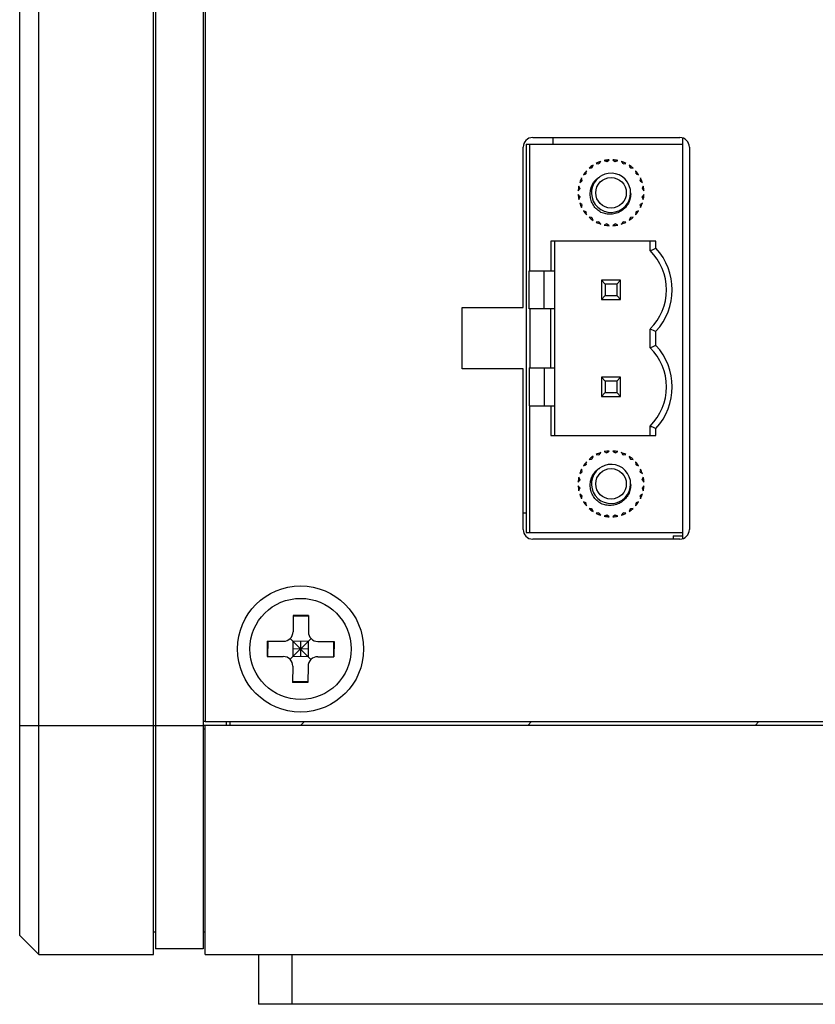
# Model space of a CAD drawing. Header units: millimetres. Extents: x 0 to 2731, y -3524 to -2222.
# Tile 21 of 221: x 72 to 114, y -2608 to -2557. Entities that reach past the tile are written whole.
import ezdxf

# ---------------------------------------------------------------- set-up
doc = ezdxf.new("R2010")
doc.units = ezdxf.units.MM
doc.header["$LTSCALE"] = 46.255
doc.layers.add('00_COMPONENTS', color=7, linetype='CONTINUOUS')

msp = doc.modelspace()

# ---------------------------------------------------------------- linework, layer by layer
at = {"layer": '00_COMPONENTS', "color": 7}
for p, q in [((73.182, -2605.548), (73.182, -2402.548)), ((79.182, -2605.548), (79.182, -2402.548)), ((79.282, -2402.848), (79.282, -2605.248)), ((81.782, -2402.848), (81.782, -2605.248)), ((72.182, -2604.548), (72.182, -2403.548)), ((81.882, -2414.748), (81.882, -2593.348)), ((99.032, -2562.778), (106.732, -2562.778)), ((100.082, -2562.778), (100.082, -2563.128)), ((106.882, -2583.798), (106.882, -2562.778)), ((98.532, -2571.678), (98.532, -2563.278)), ((98.682, -2563.128), (106.882, -2563.128)), ((98.682, -2563.128), (98.682, -2583.448)), ((98.882, -2569.748), (98.882, -2563.128)), ((107.232, -2563.278), (107.232, -2583.298)), ((102.515, -2564.138), (102.594, -2564.029)), ((102.779, -2563.98), (102.902, -2564.035)), ((102.932, -2564.03), (103.037, -2563.946)), ((103.228, -2563.946), (103.332, -2564.03)), ((103.363, -2564.035), (103.486, -2563.98)), ((103.671, -2564.029), (103.749, -2564.138)), ((101.833, -2564.652), (101.847, -2564.518)), ((101.982, -2564.383), (102.116, -2564.369)), ((102.14, -2564.35), (102.188, -2564.225)), ((102.354, -2564.129), (102.487, -2564.15)), ((103.778, -2564.15), (103.911, -2564.129)), ((104.077, -2564.225), (104.125, -2564.35)), ((104.149, -2564.369), (104.283, -2564.383)), ((104.418, -2564.518), (104.432, -2564.652)), ((101.494, -2565.13), (101.602, -2565.051)), ((101.614, -2565.023), (101.593, -2564.89)), ((101.689, -2564.724), (101.814, -2564.676)), ((104.451, -2564.676), (104.576, -2564.724)), ((104.672, -2564.89), (104.651, -2565.023)), ((104.663, -2565.051), (104.771, -2565.13)), ((101.41, -2565.573), (101.495, -2565.468)), ((101.499, -2565.438), (101.444, -2565.315)), ((104.821, -2565.315), (104.766, -2565.438)), ((104.77, -2565.468), (104.855, -2565.573)), ((101.495, -2565.868), (101.41, -2565.764)), ((101.444, -2566.022), (101.499, -2565.899)), ((104.766, -2565.899), (104.821, -2566.022)), ((104.855, -2565.764), (104.77, -2565.868)), ((101.602, -2566.285), (101.494, -2566.207)), ((101.593, -2566.447), (101.614, -2566.314)), ((101.814, -2566.66), (101.689, -2566.612)), ((104.576, -2566.612), (104.451, -2566.66)), ((104.651, -2566.314), (104.672, -2566.447)), ((104.771, -2566.207), (104.663, -2566.285)), ((101.847, -2566.818), (101.833, -2566.685)), ((102.116, -2566.968), (101.982, -2566.954)), ((102.188, -2567.112), (102.14, -2566.987)), ((102.487, -2567.187), (102.354, -2567.208)), ((103.911, -2567.208), (103.778, -2567.187)), ((104.125, -2566.987), (104.077, -2567.112)), ((104.283, -2566.954), (104.149, -2566.968)), ((104.432, -2566.685), (104.418, -2566.818)), ((102.594, -2567.307), (102.515, -2567.199)), ((102.902, -2567.302), (102.779, -2567.357)), ((103.037, -2567.391), (102.932, -2567.306)), ((103.332, -2567.306), (103.228, -2567.391)), ((103.486, -2567.357), (103.363, -2567.302)), ((103.749, -2567.199), (103.671, -2567.307)), ((105.482, -2568.208), (99.982, -2568.208)), ((99.982, -2568.208), (99.982, -2569.748)), ((100.182, -2578.368), (100.182, -2568.208)), ((105.182, -2568.697), (105.182, -2568.208)), ((105.482, -2568.576), (105.482, -2568.208)), ((98.855, -2569.748), (100.182, -2569.748)), ((98.855, -2571.748), (98.855, -2569.748)), ((99.632, -2571.748), (99.632, -2569.748)), ((103.632, -2570.248), (102.632, -2570.248)), ((102.632, -2570.248), (102.832, -2570.448)), ((102.632, -2570.248), (102.632, -2571.248)), ((103.632, -2570.248), (103.432, -2570.448)), ((103.632, -2571.248), (103.632, -2570.248)), ((103.432, -2570.448), (102.832, -2570.448)), ((102.832, -2570.448), (102.832, -2571.048)), ((103.432, -2570.448), (103.432, -2571.048)), ((102.832, -2571.048), (102.632, -2571.248)), ((102.632, -2571.248), (103.632, -2571.248)), ((102.832, -2571.048), (103.432, -2571.048)), ((103.432, -2571.048), (103.632, -2571.248)), ((95.332, -2571.678), (98.532, -2571.678)), ((95.332, -2574.878), (95.332, -2571.678)), ((100.182, -2571.748), (98.855, -2571.748)), ((98.882, -2571.748), (98.882, -2574.828)), ((99.982, -2574.828), (99.982, -2571.748)), ((105.182, -2573.777), (105.182, -2572.8)), ((105.482, -2573.656), (105.482, -2572.92)), ((98.532, -2574.878), (95.332, -2574.878)), ((98.532, -2583.298), (98.532, -2574.878)), ((98.855, -2574.828), (100.182, -2574.828)), ((98.855, -2574.828), (98.855, -2576.828)), ((99.632, -2574.828), (99.632, -2576.828)), ((103.632, -2575.328), (102.632, -2575.328)), ((102.632, -2575.328), (102.832, -2575.528)), ((102.632, -2575.328), (102.632, -2576.328)), ((103.632, -2575.328), (103.432, -2575.528)), ((103.632, -2576.328), (103.632, -2575.328)), ((103.432, -2575.528), (102.832, -2575.528)), ((102.832, -2575.528), (102.832, -2576.128)), ((103.432, -2575.528), (103.432, -2576.128)), ((102.832, -2576.128), (102.632, -2576.328)), ((102.632, -2576.328), (103.632, -2576.328)), ((102.832, -2576.128), (103.432, -2576.128)), ((103.432, -2576.128), (103.632, -2576.328)), ((98.855, -2576.828), (100.182, -2576.828)), ((98.882, -2583.448), (98.882, -2576.828)), ((99.982, -2576.828), (99.982, -2578.368)), ((105.182, -2578.368), (105.182, -2577.88)), ((105.482, -2578.368), (105.482, -2578)), ((99.982, -2578.368), (105.482, -2578.368)), ((102.14, -2579.59), (102.188, -2579.465)), ((102.354, -2579.369), (102.487, -2579.39)), ((102.515, -2579.378), (102.594, -2579.269)), ((102.779, -2579.22), (102.902, -2579.275)), ((102.932, -2579.27), (103.037, -2579.186)), ((103.228, -2579.186), (103.332, -2579.27)), ((103.363, -2579.275), (103.486, -2579.22)), ((103.671, -2579.269), (103.749, -2579.378)), ((103.778, -2579.39), (103.911, -2579.369)), ((104.077, -2579.465), (104.125, -2579.59)), ((101.689, -2579.964), (101.814, -2579.916)), ((101.833, -2579.892), (101.847, -2579.758)), ((101.982, -2579.623), (102.116, -2579.609)), ((104.149, -2579.609), (104.283, -2579.623)), ((104.418, -2579.758), (104.432, -2579.892)), ((104.451, -2579.916), (104.576, -2579.964)), ((101.499, -2580.678), (101.444, -2580.555)), ((101.494, -2580.37), (101.602, -2580.291)), ((101.614, -2580.263), (101.593, -2580.13)), ((104.672, -2580.13), (104.651, -2580.263)), ((104.663, -2580.291), (104.771, -2580.37)), ((104.821, -2580.555), (104.766, -2580.678)), ((101.41, -2580.813), (101.495, -2580.708)), ((101.495, -2581.108), (101.41, -2581.004)), ((104.77, -2580.708), (104.855, -2580.813)), ((104.855, -2581.004), (104.77, -2581.108)), ((101.444, -2581.262), (101.499, -2581.139)), ((101.602, -2581.525), (101.494, -2581.447)), ((101.593, -2581.687), (101.614, -2581.554)), ((104.651, -2581.554), (104.672, -2581.687)), ((104.771, -2581.447), (104.663, -2581.525)), ((104.766, -2581.139), (104.821, -2581.262)), ((101.814, -2581.9), (101.689, -2581.852)), ((101.847, -2582.058), (101.833, -2581.925)), ((104.432, -2581.925), (104.418, -2582.058)), ((104.576, -2581.852), (104.451, -2581.9)), ((98.682, -2582.445), (98.532, -2582.445)), ((102.116, -2582.208), (101.982, -2582.194)), ((102.188, -2582.352), (102.14, -2582.227)), ((102.487, -2582.427), (102.354, -2582.448)), ((102.594, -2582.547), (102.515, -2582.439)), ((102.902, -2582.542), (102.779, -2582.597)), ((103.037, -2582.631), (102.932, -2582.546)), ((103.332, -2582.546), (103.228, -2582.631)), ((103.486, -2582.597), (103.363, -2582.542)), ((103.749, -2582.439), (103.671, -2582.547)), ((103.911, -2582.448), (103.778, -2582.427)), ((104.125, -2582.227), (104.077, -2582.352)), ((104.283, -2582.194), (104.149, -2582.208)), ((98.682, -2583.448), (106.882, -2583.448)), ((106.382, -2583.623), (106.882, -2583.623)), ((106.382, -2583.623), (106.382, -2583.798)), ((106.732, -2583.798), (99.032, -2583.798)), ((86.496, -2587.795), (86.49, -2588.645)), ((87.296, -2587.802), (86.496, -2587.795)), ((87.296, -2587.802), (87.29, -2588.652)), ((87.296, -2587.829), (86.496, -2587.823)), ((85.136, -2589.134), (85.129, -2589.934)), ((85.136, -2589.134), (85.986, -2589.141)), ((85.163, -2589.135), (85.157, -2589.935)), ((86.332, -2590.09), (87.433, -2589.006)), ((87.424, -2590.099), (86.34, -2588.998)), ((86.486, -2589.145), (86.479, -2589.945)), ((87.286, -2589.152), (86.486, -2589.145)), ((86.886, -2589.148), (86.879, -2589.948)), ((87.286, -2589.152), (87.279, -2589.952)), ((87.786, -2589.156), (88.636, -2589.162)), ((88.608, -2589.162), (88.602, -2589.962)), ((88.636, -2589.162), (88.629, -2589.962)), ((87.282, -2589.552), (86.482, -2589.545)), ((85.129, -2589.934), (85.979, -2589.941)), ((87.279, -2589.952), (86.479, -2589.945)), ((87.779, -2589.956), (88.629, -2589.962)), ((86.475, -2590.445), (86.468, -2591.295)), ((87.275, -2590.451), (87.268, -2591.301)), ((87.268, -2591.301), (86.468, -2591.295)), ((87.269, -2591.274), (86.469, -2591.268)), ((81.882, -2593.348), (142.682, -2593.348)), ((82.982, -2593.348), (82.982, -2593.548)), ((83.182, -2593.348), (83.182, -2593.548)), ((142.882, -2593.548), (81.782, -2593.548)), ((81.882, -2605.548), (81.882, -2593.548)), ((72.182, -2604.548), (73.182, -2605.548)), ((79.182, -2604.348), (79.282, -2604.348)), ((81.782, -2604.348), (81.882, -2604.348)), ((81.782, -2605.248), (79.282, -2605.248)), ((73.182, -2605.548), (79.182, -2605.548)), ((81.882, -2605.548), (145.182, -2605.548)), ((84.682, -2605.548), (84.682, -2608.148)), ((144.182, -2608.148), (84.682, -2608.148))]:
    msp.add_line(p, q, dxfattribs=at)
at = {"layer": '00_COMPONENTS', "color": 4}
for p, q in [((81.882, -2593.348), (81.782, -2593.348)), ((86.883, -2593.548), (87.083, -2593.348)), ((98.776, -2593.548), (98.976, -2593.348)), ((110.67, -2593.548), (110.87, -2593.348)), ((72.182, -2593.548), (81.782, -2593.548)), ((81.882, -2593.752), (81.782, -2593.752)), ((86.432, -2605.548), (86.432, -2608.148))]:
    msp.add_line(p, q, dxfattribs=at)
at = {"layer": '00_COMPONENTS', "color": 7}
for centre, radius in [((103.132, -2565.668), 0.8), ((103.132, -2580.908), 0.8), ((86.882, -2589.548), 3.3), ((86.882, -2589.548), 2.65)]:
    msp.add_circle(centre, radius, dxfattribs=at)
for centre, radius, start, end in [((99.032, -2563.278), 0.5, 90, 180), ((106.732, -2563.278), 0.5, 0, 90), ((103.132, -2565.668), 1.725, 108.183, 116.817), ((103.132, -2565.668), 1.725, 93.183, 101.817), ((103.132, -2565.668), 1.65, 96.9621, 98.0379), ((103.132, -2565.668), 1.725, 78.183, 86.817), ((103.132, -2565.668), 1.65, 81.9621, 83.0379), ((103.132, -2565.668), 1.725, 63.183, 71.817), ((103.132, -2565.668), 1.725, 138.183, 146.817), ((103.132, -2565.668), 1.725, 123.183, 131.817), ((103.132, -2565.668), 1.65, 126.9621, 128.0379), ((103.132, -2565.668), 1.65, 111.9621, 113.0379), ((103.132, -2565.668), 1.65, 66.9621, 68.0379), ((103.132, -2565.668), 1.725, 48.183, 56.817), ((103.132, -2565.668), 1.65, 51.9621, 53.0379), ((103.132, -2565.668), 1.725, 33.183, 41.817), ((103.132, -2565.668), 1.725, 153.183, 161.817), ((103.132, -2565.668), 1.65, 156.9621, 158.0379), ((103.132, -2565.668), 1.65, 141.9621, 143.0379), ((103.132, -2565.668), 1.025, 128.5675, 120.3423), ((103.058, -2565.581), 0.911, 123.8059, 124.5331), ((103.132, -2565.668), 1.65, 36.9621, 38.0379), ((103.132, -2565.668), 1.65, 21.9621, 23.0379), ((103.132, -2565.668), 1.725, 18.183, 26.817), ((103.132, -2565.668), 1.725, 168.183, 176.817), ((103.132, -2565.668), 1.65, 171.9621, 173.0379), ((103.132, -2565.668), 1.65, 6.9621, 8.0379), ((103.132, -2565.668), 1.725, 3.183, 11.817), ((103.132, -2565.668), 1.725, 183.183, 191.817), ((103.132, -2565.668), 1.65, 186.9621, 188.0379), ((103.132, -2565.668), 1.65, 351.9621, 353.0379), ((103.132, -2565.668), 1.725, 348.183, 356.817), ((103.132, -2565.668), 1.725, 198.183, 206.817), ((103.132, -2565.668), 1.65, 201.9621, 203.0379), ((103.132, -2565.668), 1.725, 213.183, 221.817), ((103.132, -2565.668), 1.65, 216.9621, 218.0379), ((103.132, -2565.668), 1.725, 318.183, 326.817), ((103.132, -2565.668), 1.65, 321.9621, 323.0379), ((103.132, -2565.668), 1.65, 336.9621, 338.0379), ((103.132, -2565.668), 1.725, 333.183, 341.817), ((103.132, -2565.668), 1.725, 228.183, 236.817), ((103.132, -2565.668), 1.65, 231.9621, 233.0379), ((103.132, -2565.668), 1.65, 246.9621, 248.0379), ((103.132, -2565.668), 1.65, 291.9621, 293.0379), ((103.132, -2565.668), 1.725, 303.183, 311.817), ((103.132, -2565.668), 1.65, 306.9621, 308.0379), ((103.132, -2565.668), 1.725, 243.183, 251.817), ((103.132, -2565.668), 1.725, 258.183, 266.817), ((103.132, -2565.668), 1.65, 261.9621, 263.0379), ((103.132, -2565.668), 1.725, 273.183, 281.817), ((103.132, -2565.668), 1.65, 276.9621, 278.0379), ((103.132, -2565.668), 1.725, 288.183, 296.817), ((103.132, -2570.748), 2.9, 314.983, 45.017), ((103.132, -2570.748), 3.2, 317.2544, 42.7456), ((111.447, -2557.67), 16.375, 247.508, 248.6395), ((103.132, -2575.828), 2.9, 314.983, 45.017), ((103.132, -2575.828), 3.2, 317.2544, 42.7456), ((103.132, -2580.908), 1.725, 123.183, 131.817), ((103.132, -2580.908), 1.725, 108.183, 116.817), ((103.132, -2580.908), 1.65, 111.9621, 113.0379), ((103.132, -2580.908), 1.725, 93.183, 101.817), ((103.132, -2580.908), 1.65, 96.9621, 98.0379), ((103.132, -2580.908), 1.725, 78.183, 86.817), ((103.132, -2580.908), 1.65, 81.9621, 83.0379), ((103.132, -2580.908), 1.725, 63.183, 71.817), ((103.132, -2580.908), 1.65, 66.9621, 68.0379), ((103.132, -2580.908), 1.725, 48.183, 56.817), ((103.132, -2580.908), 1.725, 138.183, 146.817), ((103.132, -2580.908), 1.65, 141.9621, 143.0379), ((103.132, -2580.908), 1.025, 128.5675, 120.3423), ((103.132, -2580.908), 1.65, 126.9621, 128.0379), ((103.058, -2580.821), 0.911, 123.8059, 124.5331), ((103.132, -2580.908), 1.65, 51.9621, 53.0379), ((103.132, -2580.908), 1.725, 33.183, 41.817), ((103.132, -2580.908), 1.65, 36.9621, 38.0379), ((103.132, -2580.908), 1.725, 168.183, 176.817), ((103.132, -2580.908), 1.725, 153.183, 161.817), ((103.132, -2580.908), 1.65, 156.9621, 158.0379), ((103.132, -2580.908), 1.65, 21.9621, 23.0379), ((103.132, -2580.908), 1.725, 18.183, 26.817), ((103.132, -2580.908), 1.725, 3.183, 11.817), ((103.132, -2580.908), 1.725, 183.183, 191.817), ((103.132, -2580.908), 1.65, 171.9621, 173.0379), ((103.132, -2580.908), 1.65, 186.9621, 188.0379), ((103.132, -2580.908), 1.65, 6.9621, 8.0379), ((103.132, -2580.908), 1.65, 351.9621, 353.0379), ((103.132, -2580.908), 1.725, 348.183, 356.817), ((103.132, -2580.908), 1.725, 198.183, 206.817), ((103.132, -2580.908), 1.65, 201.9621, 203.0379), ((103.132, -2580.908), 1.65, 336.9621, 338.0379), ((103.132, -2580.908), 1.725, 333.183, 341.817), ((103.132, -2580.908), 1.725, 213.183, 221.817), ((103.132, -2580.908), 1.65, 216.9621, 218.0379), ((103.132, -2580.908), 1.725, 318.183, 326.817), ((103.132, -2580.908), 1.65, 321.9621, 323.0379), ((103.132, -2580.908), 1.725, 228.183, 236.817), ((103.132, -2580.908), 1.65, 231.9621, 233.0379), ((103.132, -2580.908), 1.725, 243.183, 251.817), ((103.132, -2580.908), 1.65, 246.9621, 248.0379), ((103.132, -2580.908), 1.725, 258.183, 266.817), ((103.132, -2580.908), 1.65, 261.9621, 263.0379), ((103.132, -2580.908), 1.725, 273.183, 281.817), ((103.132, -2580.908), 1.65, 276.9621, 278.0379), ((103.132, -2580.908), 1.725, 288.183, 296.817), ((103.132, -2580.908), 1.65, 291.9621, 293.0379), ((103.132, -2580.908), 1.725, 303.183, 311.817), ((103.132, -2580.908), 1.65, 306.9621, 308.0379), ((99.032, -2583.298), 0.5, 180, 270), ((106.732, -2583.298), 0.5, 270, 0), ((85.99, -2588.641), 0.5, 269.5423, 359.5423), ((87.79, -2588.656), 0.5, 179.5423, 269.5423), ((85.975, -2590.441), 0.5, 359.5423, 89.5423), ((87.775, -2590.455), 0.5, 89.5423, 179.5423)]:
    msp.add_arc(centre, radius, start, end, dxfattribs=at)
for points, knots in [([(102.601, -2566.694), (102.525, -2566.644), (102.411, -2566.566), (102.285, -2566.434), (102.204, -2566.324), (102.14, -2566.202), (102.093, -2566.074), (102.061, -2565.941), (102.045, -2565.805), (102.044, -2565.668), (102.058, -2565.532), (102.087, -2565.398), (102.127, -2565.291), (102.169, -2565.21), (102.203, -2565.151), (102.237, -2565.105), (102.265, -2565.069), (102.286, -2565.042), (102.312, -2565.019), (102.342, -2564.985), (102.376, -2564.955), (102.41, -2564.925), (102.437, -2564.903), (102.46, -2564.886), (102.477, -2564.872), (102.488, -2564.868), (102.494, -2564.867)], [0, 0, 0, 0, 0.124978, 0.187524, 0.25007, 0.312565, 0.375069, 0.43756, 0.500075, 0.562599, 0.625092, 0.687596, 0.750069, 0.781317, 0.812564, 0.843811, 0.859437, 0.875061, 0.890689, 0.906316, 0.937566, 0.953188, 0.968823, 0.984458, 0.992354, 1, 1, 1, 1]), ([(102.494, -2564.867), (102.504, -2564.864), (102.522, -2564.864), (102.537, -2564.847), (102.54, -2564.836), (102.541, -2564.831)], [0, 0, 0, 0, 0.502225, 0.745776, 1, 1, 1, 1]), ([(104.157, -2565.668), (104.163, -2565.761), (104.149, -2565.949), (104.054, -2566.215), (103.893, -2566.446), (103.677, -2566.628), (103.423, -2566.75), (103.146, -2566.804), (102.865, -2566.788), (102.686, -2566.732), (102.601, -2566.694)], [0, 0, 0, 0, 0.124953, 0.249947, 0.374921, 0.499978, 0.625007, 0.750017, 0.875002, 1, 1, 1, 1]), ([(105.182, -2568.697), (105.232, -2568.676), (105.331, -2568.634), (105.432, -2568.596), (105.482, -2568.576)], [0, 0, 0, 0, 0.502183, 1, 1, 1, 1]), ([(105.182, -2573.777), (105.232, -2573.756), (105.331, -2573.714), (105.432, -2573.676), (105.482, -2573.656)], [0, 0, 0, 0, 0.502183, 1, 1, 1, 1]), ([(105.182, -2577.88), (105.232, -2577.9), (105.332, -2577.941), (105.432, -2577.981), (105.482, -2578)], [0, 0, 0, 0, 0.500681, 1, 1, 1, 1]), ([(102.494, -2580.107), (102.504, -2580.104), (102.522, -2580.104), (102.537, -2580.087), (102.54, -2580.076), (102.541, -2580.071)], [0, 0, 0, 0, 0.502225, 0.745776, 1, 1, 1, 1]), ([(102.601, -2581.934), (102.525, -2581.884), (102.411, -2581.806), (102.285, -2581.674), (102.204, -2581.564), (102.14, -2581.442), (102.093, -2581.314), (102.061, -2581.181), (102.045, -2581.045), (102.044, -2580.908), (102.058, -2580.772), (102.087, -2580.638), (102.127, -2580.531), (102.169, -2580.45), (102.203, -2580.391), (102.237, -2580.345), (102.265, -2580.309), (102.286, -2580.282), (102.312, -2580.259), (102.342, -2580.225), (102.376, -2580.195), (102.41, -2580.165), (102.437, -2580.143), (102.46, -2580.126), (102.477, -2580.112), (102.488, -2580.108), (102.494, -2580.107)], [0, 0, 0, 0, 0.124978, 0.187524, 0.25007, 0.312565, 0.375069, 0.43756, 0.500075, 0.562599, 0.625092, 0.687596, 0.750069, 0.781317, 0.812564, 0.843811, 0.859437, 0.875061, 0.890689, 0.906316, 0.937566, 0.953188, 0.968823, 0.984458, 0.992354, 1, 1, 1, 1]), ([(104.157, -2580.908), (104.163, -2581.001), (104.149, -2581.189), (104.054, -2581.455), (103.893, -2581.686), (103.677, -2581.868), (103.423, -2581.99), (103.146, -2582.044), (102.865, -2582.028), (102.686, -2581.972), (102.601, -2581.934)], [0, 0, 0, 0, 0.124953, 0.249947, 0.374921, 0.499978, 0.625007, 0.750017, 0.875002, 1, 1, 1, 1])]:
    msp.add_open_spline(points, degree=3, knots=knots, dxfattribs=at)
for points in [[(102.551, -2564.824), (102.572, -2564.81), (102.593, -2564.798), (102.615, -2564.784)], [(102.551, -2580.064), (102.572, -2580.05), (102.593, -2580.038), (102.615, -2580.024)]]:
    msp.add_open_spline(points, degree=3, dxfattribs=at)

doc.saveas('drawing.dxf')
